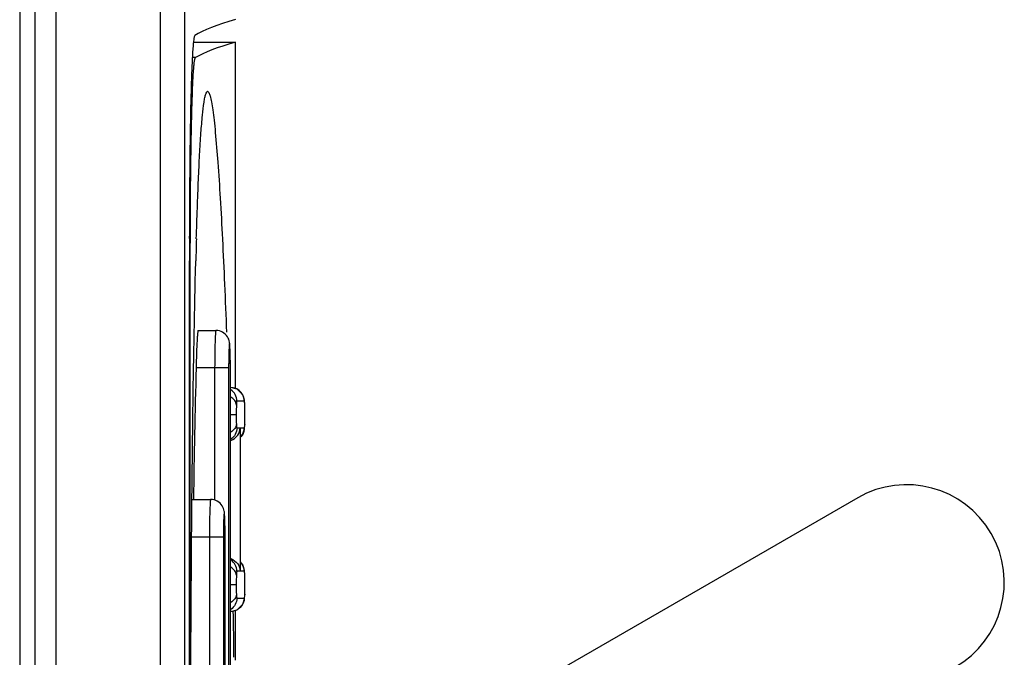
# Model space of a CAD drawing. Header units: millimetres. Extents: x 0 to 2100, y 0 to 1500.
# Tile 27 of 45: x 925 to 939, y 949 to 958. Entities that reach past the tile are written whole.
import ezdxf

# ---------------------------------------------------------------- set-up
doc = ezdxf.new("R2010")
doc.units = ezdxf.units.MM
doc.header["$LTSCALE"] = 115.5
doc.layers.add('00_COMPONENTS', color=7, linetype='CONTINUOUS')

msp = doc.modelspace()

# ---------------------------------------------------------------- linework, layer by layer
at = {"layer": '00_COMPONENTS', "color": 9, "linetype": 'CONTINUOUS'}
for p, q in [((927.341, 906.187), (927.341, 1019.199)), ((925.947, 1018.893), (925.947, 906.493)), ((927.805, 957.223), (927.763, 957.223)), ((927.736, 954.524), (927.723, 954.524)), ((928.246, 953.093), (927.813, 953.093)), ((928.06, 953.093), (928.06, 951.332)), ((928.246, 953.093), (928.246, 939.093)), ((928.454, 952.653), (928.356, 952.653)), ((928.461, 952.6), (928.46, 952.619)), ((928.461, 952.6), (928.461, 952.607)), ((928.347, 952.471), (928.269, 952.471)), ((928.356, 952.296), (928.398, 952.296)), ((928.398, 952.296), (928.398, 950.388)), ((928.406, 952.29), (928.406, 952.296)), ((928.406, 952.296), (928.454, 952.296)), ((928.461, 952.346), (928.461, 952.339)), ((928.176, 950.843), (927.756, 950.843)), ((927.99, 950.843), (927.99, 949.082)), ((928.176, 950.843), (928.176, 941.343)), ((928.398, 950.388), (928.356, 950.388)), ((928.406, 950.388), (928.406, 950.395)), ((928.454, 950.388), (928.406, 950.388)), ((928.461, 950.335), (928.46, 950.354)), ((928.461, 950.335), (928.461, 950.342)), ((928.347, 950.206), (928.269, 950.206)), ((928.356, 950.031), (928.454, 950.031)), ((928.461, 950.082), (928.461, 950.075))]:
    msp.add_line(p, q, dxfattribs=at)
at = {"layer": '00_COMPONENTS', "color": 7, "linetype": 'CONTINUOUS'}
for p, q in [((927.661, 906.178), (927.661, 1019.208)), ((925.666, 1018.893), (925.666, 906.493)), ((925.466, 1018.743), (925.466, 906.643)), ((927.785, 957.428), (928.337, 957.428)), ((928.337, 952.817), (928.337, 957.428)), ((927.723, 954.518), (927.723, 937.668)), ((927.736, 937.662), (927.736, 954.524)), ((927.805, 954.372), (927.808, 954.519)), ((927.84, 953.593), (928.077, 953.593)), ((928.269, 939.093), (928.269, 953.093)), ((928.406, 952.29), (928.406, 952.296)), ((928.406, 950.395), (928.406, 952.29)), ((927.76, 951.343), (928.008, 951.343)), ((936.616, 951.366), (929.416, 947.209)), ((928.199, 941.343), (928.199, 950.843)), ((928.406, 950.394), (928.406, 950.388)), ((928.269, 949.851), (928.274, 949.851)), ((928.337, 949.205), (928.337, 949.867))]:
    msp.add_line(p, q, dxfattribs=at)
for points in [[(928.461, 952.607), (928.456, 952.665), (928.434, 952.736), (928.36, 952.811), (928.274, 952.833)], [(928.463, 952.471), (928.463, 952.51), (928.462, 952.573), (928.461, 952.607)], [(928.461, 952.339), (928.462, 952.369), (928.463, 952.43), (928.463, 952.471)], [(928.406, 952.185), (928.436, 952.216), (928.457, 952.285), (928.461, 952.339)], [(928.461, 950.342), (928.456, 950.4), (928.434, 950.472), (928.406, 950.5)], [(928.463, 950.206), (928.463, 950.245), (928.462, 950.308), (928.461, 950.342)], [(928.461, 950.075), (928.462, 950.104), (928.463, 950.166), (928.463, 950.206)], [(928.274, 949.851), (928.36, 949.873), (928.436, 949.951), (928.457, 950.02), (928.461, 950.075)]]:
    msp.add_lwpolyline(points, dxfattribs=at)
for centre, radius, start, end in [((1071.865, 954.519), 144.141, 179.88171, 180.00017), ((1018.714, 952.181), 90.935, 178.342, 178.52645), ((1228.183, 946.093), 300.452, 178.665, 178.99888), ((937.266, 950.24), 1.3, 300, 120), ((698.126, 946.364), 230.209, 0.71645, 0.8707)]:
    msp.add_arc(centre, radius, start, end, dxfattribs=at)
at = {"layer": '00_COMPONENTS', "color": 9, "linetype": 'CONTINUOUS'}
for centre, radius, start, end in [((922.228, 953.131), 6.04, 1.037, 1.2191), ((928.274, 952.653), 0.18, 38.9975, 50.8746), ((928.106, 952.598), 0.355, 4.0759, 5.3286), ((927.974, 952.589), 0.487, 3.5605, 4.1111), ((928.274, 952.296), 0.179, 352.5234, 359.9758), ((927.683, 952.376), 0.778, 357.3189, 357.7824), ((922.158, 950.881), 6.04, 1.037, 1.2191), ((928.273, 950.388), 0.18, 38.9817, 41.0379), ((928.274, 950.388), 0.179, 0.0242, 7.4766), ((928.106, 950.334), 0.355, 4.0759, 5.3286), ((927.974, 950.324), 0.487, 3.5605, 4.1111), ((927.683, 950.112), 0.778, 357.3188, 357.7824)]:
    msp.add_arc(centre, radius, start, end, dxfattribs=at)
at = {"layer": '00_COMPONENTS', "color": 7, "linetype": 'CONTINUOUS'}
for centre, major_axis, end_param in [((1299.057, 957.333), (371.413, 0), 3.11299), ((1298.963, 957.033), (371.319, 0), 3.112176)]:
    msp.add_ellipse(centre, major_axis=major_axis, ratio=0.017455, start_param=3.080506, end_param=end_param, dxfattribs=at)
for points, knots in [([(927.796, 957.518), (927.79, 957.515), (927.787, 957.491), (927.779, 957.452), (927.773, 957.385), (927.763, 957.251), (927.753, 957.028), (927.743, 956.701), (927.735, 956.302), (927.727, 955.665), (927.724, 955.164), (927.723, 954.816)], [0, 0, 0, 0, 0.006938, 0.022597, 0.047128, 0.08037, 0.171925, 0.29433, 0.44358, 0.614784, 1, 1, 1, 1]), ([(927.736, 954.524), (927.736, 954.697), (927.737, 955.038), (927.74, 955.533), (927.746, 955.991), (927.752, 956.34), (927.759, 956.588), (927.764, 956.745), (927.769, 956.882), (927.775, 956.997), (927.782, 957.088), (927.788, 957.155), (927.794, 957.196), (927.8, 957.216), (927.803, 957.222), (927.805, 957.223)], [0, 0, 0, 0, 0.192761, 0.378266, 0.549558, 0.7002, 0.765975, 0.824545, 0.87536, 0.91795, 0.951924, 0.976982, 0.992946, 0.997532, 1, 1, 1, 1]), ([(927.816, 954.812), (927.82, 954.949), (927.829, 955.211), (927.843, 955.586), (927.859, 955.919), (927.876, 956.205), (927.895, 956.437), (927.913, 956.594), (927.928, 956.687), (927.94, 956.733), (927.949, 956.76), (927.961, 956.774), (927.966, 956.775)], [0, 0, 0, 0, 0.208164, 0.398643, 0.568465, 0.71442, 0.833156, 0.921486, 0.953441, 0.97696, 0.992119, 1, 1, 1, 1]), ([(927.966, 956.775), (927.973, 956.775), (927.99, 956.749), (928.002, 956.705), (928.02, 956.624), (928.036, 956.518), (928.053, 956.382), (928.077, 956.15), (928.105, 955.804), (928.136, 955.331), (928.165, 954.791), (928.193, 954.196), (928.209, 953.782), (928.217, 953.568)], [0, 0, 0, 0, 0.006963, 0.022433, 0.047219, 0.081102, 0.123666, 0.174352, 0.297671, 0.446141, 0.615187, 0.800888, 1, 1, 1, 1]), ([(927.736, 946.093), (927.736, 947.549), (927.742, 949.691), (927.768, 952.451), (927.79, 953.754), (927.805, 954.372)], [0, 0, 0, 0, 0.527705, 0.775968, 1, 1, 1, 1]), ([(927.84, 953.593), (927.839, 953.593), (927.838, 953.589), (927.836, 953.582), (927.835, 953.57), (927.832, 953.545), (927.829, 953.503), (927.825, 953.442), (927.821, 953.367), (927.817, 953.249), (927.814, 953.157), (927.813, 953.093)], [0, 0, 0, 0, 0.005887, 0.020675, 0.044731, 0.077922, 0.170379, 0.294609, 0.445884, 0.618336, 1, 1, 1, 1]), ([(928.269, 953.093), (928.269, 953.151), (928.268, 953.251), (928.264, 953.366), (928.258, 953.448), (928.233, 953.516), (928.169, 953.577), (928.108, 953.593), (928.077, 953.593)], [0, 0, 0, 0, 0.288947, 0.49852, 0.574167, 0.700728, 0.849797, 1, 1, 1, 1]), ([(928.273, 952.127), (928.311, 952.14), (928.373, 952.189), (928.397, 952.262), (928.398, 952.296)], [0, 0, 0, 0, 0.53952, 1, 1, 1, 1]), ([(928.199, 950.843), (928.199, 950.901), (928.198, 951.001), (928.195, 951.116), (928.188, 951.198), (928.164, 951.266), (928.099, 951.327), (928.038, 951.343), (928.008, 951.343)], [0, 0, 0, 0, 0.288947, 0.49852, 0.574167, 0.700728, 0.849797, 1, 1, 1, 1]), ([(928.273, 950.557), (928.311, 950.544), (928.373, 950.496), (928.397, 950.422), (928.398, 950.388)], [0, 0, 0, 0, 0.53952, 1, 1, 1, 1])]:
    msp.add_open_spline(points, degree=3, knots=knots, dxfattribs=at)
at = {"layer": '00_COMPONENTS', "color": 9, "linetype": 'CONTINUOUS'}
for points, knots in [([(928.077, 953.593), (928.076, 953.593), (928.075, 953.589), (928.074, 953.582), (928.072, 953.57), (928.07, 953.545), (928.067, 953.503), (928.065, 953.442), (928.063, 953.367), (928.061, 953.249), (928.06, 953.157), (928.06, 953.093)], [0, 0, 0, 0, 0.005902, 0.020657, 0.044673, 0.077825, 0.170213, 0.294401, 0.445668, 0.618152, 1, 1, 1, 1]), ([(928.267, 953.26), (928.266, 953.286), (928.265, 953.322), (928.263, 953.366), (928.262, 953.388), (928.261, 953.403), (928.259, 953.409), (928.259, 953.412), (928.256, 953.413), (928.256, 953.41), (928.255, 953.407), (928.254, 953.397), (928.252, 953.381), (928.25, 953.342), (928.248, 953.28), (928.247, 953.191), (928.246, 953.127), (928.246, 953.093)], [0, 0, 0, 0, 0.165065, 0.228344, 0.276466, 0.30824, 0.317757, 0.32306, 0.325038, 0.32938, 0.337883, 0.350652, 0.388774, 0.442838, 0.592895, 0.785257, 1, 1, 1, 1]), ([(928.269, 953.093), (928.269, 953.106), (928.268, 953.155), (928.268, 953.204), (928.267, 953.241)], [0, 0, 0, 0, 0.258925, 1, 1, 1, 1]), ([(928.356, 952.653), (928.356, 952.683), (928.341, 952.743), (928.299, 952.788), (928.275, 952.804)], [0, 0, 0, 0, 0.500205, 1, 1, 1, 1]), ([(928.349, 952.6), (928.348, 952.621), (928.331, 952.666), (928.295, 952.694), (928.273, 952.705)], [0, 0, 0, 0, 0.466001, 1, 1, 1, 1]), ([(928.356, 952.653), (928.355, 952.653), (928.353, 952.649), (928.352, 952.641), (928.35, 952.624), (928.35, 952.609), (928.349, 952.6)], [0, 0, 0, 0, 0.052197, 0.193783, 0.479194, 1, 1, 1, 1]), ([(928.455, 952.651), (928.455, 952.652), (928.455, 952.652), (928.454, 952.653), (928.454, 952.653)], [0, 0, 0, 0, 0.635586, 1, 1, 1, 1]), ([(928.459, 952.631), (928.459, 952.634), (928.458, 952.64), (928.457, 952.647), (928.455, 952.651)], [0, 0, 0, 0, 0.37921, 1, 1, 1, 1]), ([(928.349, 952.6), (928.349, 952.591), (928.348, 952.548), (928.347, 952.505), (928.347, 952.471)], [0, 0, 0, 0, 0.208706, 1, 1, 1, 1]), ([(928.462, 952.548), (928.462, 952.553), (928.462, 952.57), (928.461, 952.588), (928.461, 952.6)], [0, 0, 0, 0, 0.277576, 1, 1, 1, 1]), ([(928.463, 952.471), (928.463, 952.49), (928.462, 952.516), (928.462, 952.542), (928.462, 952.548)], [0, 0, 0, 0, 0.759099, 1, 1, 1, 1]), ([(928.347, 952.471), (928.347, 952.459), (928.347, 952.418), (928.348, 952.376), (928.349, 952.346)], [0, 0, 0, 0, 0.276794, 1, 1, 1, 1]), ([(928.461, 952.346), (928.461, 952.35), (928.462, 952.366), (928.462, 952.381), (928.462, 952.394)], [0, 0, 0, 0, 0.219304, 1, 1, 1, 1]), ([(928.462, 952.394), (928.462, 952.4), (928.462, 952.426), (928.463, 952.451), (928.463, 952.471)], [0, 0, 0, 0, 0.240683, 1, 1, 1, 1]), ([(928.349, 952.346), (928.348, 952.325), (928.331, 952.28), (928.295, 952.251), (928.273, 952.239)], [0, 0, 0, 0, 0.467961, 1, 1, 1, 1]), ([(928.356, 952.296), (928.356, 952.266), (928.341, 952.206), (928.299, 952.161), (928.275, 952.145)], [0, 0, 0, 0, 0.500205, 1, 1, 1, 1]), ([(928.349, 952.346), (928.349, 952.337), (928.35, 952.324), (928.352, 952.307), (928.353, 952.3), (928.355, 952.296), (928.356, 952.296)], [0, 0, 0, 0, 0.526788, 0.808281, 0.947276, 1, 1, 1, 1]), ([(928.454, 952.296), (928.454, 952.296), (928.456, 952.299), (928.459, 952.313), (928.46, 952.328), (928.461, 952.34)], [0, 0, 0, 0, 0.056574, 0.20062, 1, 1, 1, 1]), ([(928.008, 951.343), (928.007, 951.343), (928.005, 951.339), (928.004, 951.332), (928.002, 951.32), (928, 951.295), (927.998, 951.253), (927.995, 951.192), (927.993, 951.117), (927.991, 950.999), (927.99, 950.907), (927.99, 950.843)], [0, 0, 0, 0, 0.005902, 0.020657, 0.044673, 0.077825, 0.170213, 0.294401, 0.445668, 0.618152, 1, 1, 1, 1]), ([(928.197, 951.01), (928.197, 951.036), (928.195, 951.072), (928.194, 951.116), (928.192, 951.138), (928.191, 951.153), (928.189, 951.159), (928.189, 951.162), (928.187, 951.163), (928.186, 951.16), (928.185, 951.157), (928.184, 951.147), (928.183, 951.131), (928.18, 951.092), (928.178, 951.03), (928.177, 950.941), (928.176, 950.877), (928.176, 950.843)], [0, 0, 0, 0, 0.165065, 0.228344, 0.276466, 0.30824, 0.317757, 0.32306, 0.325038, 0.32938, 0.337883, 0.350652, 0.388774, 0.442838, 0.592895, 0.785257, 1, 1, 1, 1]), ([(928.199, 950.843), (928.199, 950.856), (928.199, 950.905), (928.198, 950.954), (928.197, 950.991)], [0, 0, 0, 0, 0.258925, 1, 1, 1, 1]), ([(928.356, 950.388), (928.356, 950.418), (928.341, 950.478), (928.299, 950.523), (928.275, 950.539)], [0, 0, 0, 0, 0.500205, 1, 1, 1, 1]), ([(928.349, 950.335), (928.348, 950.356), (928.331, 950.401), (928.295, 950.429), (928.273, 950.441)], [0, 0, 0, 0, 0.466001, 1, 1, 1, 1]), ([(928.349, 950.335), (928.349, 950.326), (928.348, 950.283), (928.347, 950.24), (928.347, 950.206)], [0, 0, 0, 0, 0.208706, 1, 1, 1, 1]), ([(928.356, 950.388), (928.355, 950.388), (928.353, 950.384), (928.352, 950.377), (928.35, 950.359), (928.35, 950.345), (928.349, 950.335)], [0, 0, 0, 0, 0.052197, 0.193783, 0.479194, 1, 1, 1, 1]), ([(928.455, 950.386), (928.455, 950.387), (928.455, 950.388), (928.454, 950.388), (928.454, 950.388)], [0, 0, 0, 0, 0.635586, 1, 1, 1, 1]), ([(928.459, 950.366), (928.459, 950.369), (928.458, 950.376), (928.457, 950.382), (928.455, 950.386)], [0, 0, 0, 0, 0.37921, 1, 1, 1, 1]), ([(928.462, 950.284), (928.462, 950.288), (928.462, 950.306), (928.461, 950.323), (928.461, 950.335)], [0, 0, 0, 0, 0.277576, 1, 1, 1, 1]), ([(928.463, 950.206), (928.463, 950.226), (928.462, 950.252), (928.462, 950.277), (928.462, 950.284)], [0, 0, 0, 0, 0.759099, 1, 1, 1, 1]), ([(928.347, 950.206), (928.347, 950.195), (928.347, 950.153), (928.348, 950.111), (928.349, 950.081)], [0, 0, 0, 0, 0.275296, 1, 1, 1, 1]), ([(928.462, 950.129), (928.462, 950.135), (928.462, 950.161), (928.463, 950.187), (928.463, 950.206)], [0, 0, 0, 0, 0.240683, 1, 1, 1, 1]), ([(928.349, 950.081), (928.348, 950.06), (928.331, 950.014), (928.295, 949.984), (928.273, 949.972)], [0, 0, 0, 0, 0.469894, 1, 1, 1, 1]), ([(928.454, 950.031), (928.454, 949.985), (928.415, 949.89), (928.32, 949.851), (928.274, 949.851)], [0, 0, 0, 0, 0.500108, 1, 1, 1, 1]), ([(928.356, 950.031), (928.356, 950.002), (928.341, 949.942), (928.299, 949.896), (928.275, 949.88)], [0, 0, 0, 0, 0.500205, 1, 1, 1, 1]), ([(928.349, 950.081), (928.349, 950.072), (928.35, 950.059), (928.352, 950.042), (928.353, 950.035), (928.355, 950.031), (928.356, 950.031)], [0, 0, 0, 0, 0.523051, 0.805564, 0.94639, 1, 1, 1, 1]), ([(928.454, 950.031), (928.454, 950.031), (928.456, 950.034), (928.459, 950.048), (928.46, 950.063), (928.461, 950.075)], [0, 0, 0, 0, 0.056575, 0.200621, 1, 1, 1, 1]), ([(928.461, 950.082), (928.461, 950.085), (928.462, 950.101), (928.462, 950.117), (928.462, 950.129)], [0, 0, 0, 0, 0.219303, 1, 1, 1, 1])]:
    msp.add_open_spline(points, degree=3, knots=knots, dxfattribs=at)
for points in [[(928.387, 952.793), (928.356, 952.818), (928.314, 952.833), (928.274, 952.833)], [(928.454, 952.653), (928.454, 952.693), (928.439, 952.735), (928.413, 952.766)], [(928.452, 952.273), (928.448, 952.238), (928.432, 952.204), (928.409, 952.178)], [(928.452, 950.411), (928.448, 950.444), (928.434, 950.476), (928.413, 950.502)]]:
    msp.add_open_spline(points, degree=3, dxfattribs=at)

doc.saveas('drawing.dxf')
